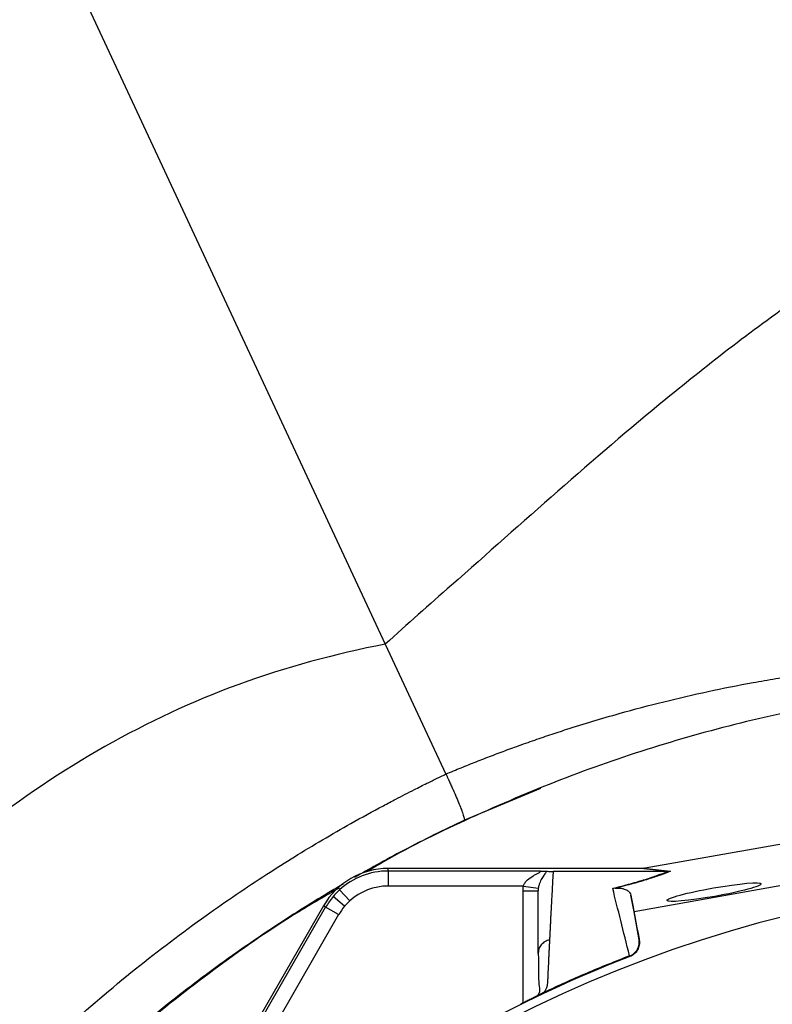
# Model space of a CAD drawing. Header units: millimetres. Extents: x 6 to 914, y 11 to 1153.
# Tile 12 of 17: x 310 to 460, y 761 to 957. Entities that reach past the tile are written whole.
import ezdxf

# ---------------------------------------------------------------- set-up
doc = ezdxf.new("R2010")
doc.units = ezdxf.units.MM

msp = doc.modelspace()

# ---------------------------------------------------------------- linework, layer by layer
at = {"color": 7, "linetype": 'Continuous', "lineweight": 25}
for p, q in [((294.67, 1022.4), (383.06, 832.84)), ((383.06, 832.84), (395.13, 806.96)), ((434.83, 788.25), (490.14, 798.05)), ((491.75, 790), (432.67, 779.54)), ((383.64, 787.66), (383.64, 788.15)), ((433.95, 788.15), (383.64, 788.15)), ((383.64, 787.66), (413.7, 787.66)), ((439.28, 787.56), (416.5, 787.56)), ((439.3, 787.56), (433.95, 788.15)), ((434.52, 788.2), (439.88, 787.6)), ((410.57, 784.66), (383.64, 784.66)), ((410.57, 784.66), (413.54, 784.2)), ((374.94, 780.63), (372.66, 782.57)), ((375.96, 781.69), (373.94, 783.9)), ((432.67, 779.54), (432.01, 782.84)), ((370.74, 780.7), (345.59, 737.13)), ((356.14, 754.42), (371.17, 780.46)), ((371.17, 780.46), (370.74, 780.7)), ((373.76, 778.96), (371.17, 780.46)), ((373.76, 778.96), (360.3, 755.63)), ((433.66, 773.94), (432.67, 779.54)), ((433.63, 774.06), (433.66, 773.94)), ((413.57, 771.65), (413.5, 771.21)), ((431.79, 770.61), (431.75, 770.75)), ((414.24, 763.26), (414.16, 763.22))]:
    msp.add_line(p, q, dxfattribs=at)
at = {"color": 8, "linetype": 'Continuous', "lineweight": 25}
for p, q in [((413.98, 804.11), (398.82, 797.77)), ((410.5, 761.36), (410.5, 783.67))]:
    msp.add_line(p, q, dxfattribs=at)
at = {"color": 7, "linetype": 'Continuous', "lineweight": 25}
for centre, radius, start, end in [((383.64, 773.25), 14.9, 90, 150), ((383.64, 773.25), 14.4, 90, 132.3248), ((525.09, 528.25), 258.01, 91.5972, 261.0813), ((383.64, 773.25), 11.4, 90, 132.3248), ((383.64, 773.25), 14.4, 139.6989, 150), ((383.64, 773.25), 14.4, 132.3248, 139.6989), ((383.64, 773.25), 11.4, 139.6989, 150), ((383.64, 773.25), 11.4, 132.3248, 139.6989), ((525.09, 528.25), 259.7, 111.0565, 128.9435)]:
    msp.add_arc(centre, radius, start, end, dxfattribs=at)
msp.add_ellipse((433.3, 788.25), major_axis=(17.02, 2.99), ratio=0.015428, start_param=4.781806, end_param=4.800012, dxfattribs=at)
msp.add_ellipse((448.58, 783.44), major_axis=(9.38, 1.65), ratio=0.088975, dxfattribs=at)
for points, knots in [([(546.73, 1105.2), (546.13, 1101.55), (544.51, 1090.22), (543.58, 1075.8), (543.88, 1064.71), (544.87, 1042.34), (548.43, 1013.95), (545.81, 984.49), (542.38, 971.82), (538.44, 962.76), (530.06, 949.06), (516.07, 935.7), (500.94, 924.97), (493.03, 919.78), (488.21, 916.71), (479.19, 910.96), (462.08, 899.87), (440.22, 883.01), (417.41, 863.35), (403.31, 850.78), (391.82, 840.68), (387.44, 836.77), (383.06, 832.84)], [0.1318261, 0.1318261, 0.1318261, 0.1318261, 0.1609204, 0.2212882, 0.2413806, 0.2413806, 0.3821756, 0.4349737, 0.4666526, 0.4880574, 0.5165971, 0.5998378, 0.6414582, 0.6553316, 0.6692051, 0.6830785, 0.733023, 0.8168291, 0.8866676, 0.9565061, 0.9565061, 1, 1, 1, 1]), ([(383.06, 832.84), (372.94, 830.84), (343.88, 822.99), (291.46, 792.61), (251.51, 745.25), (218.13, 688.94), (191.48, 629.47), (179.88, 570.08), (176.94, 504.04), (181.98, 438.22), (203.68, 379.92), (220.65, 352.49)], [0, 0, 0, 0, 0.054167, 0.161891, 0.331597, 0.379386, 0.501302, 0.671008, 0.693594, 0.840713, 1, 1, 1, 1]), ([(515.12, 825.52), (514.31, 825.51), (507.03, 825.47), (493.3, 824.18), (474.04, 821.58), (454.99, 817.59), (436.25, 812.4), (417.88, 806.01), (400.01, 798.34), (387.14, 792.13), (380.45, 788.15), (379.33, 787.48)], [0, 0, 0, 0, 0.016939, 0.153449, 0.289958, 0.426468, 0.562977, 0.699487, 0.835996, 0.972506, 1, 1, 1, 1]), ([(395.13, 806.96), (395.63, 807.17), (396.64, 807.59), (398.15, 808.21), (399.66, 808.82), (401.18, 809.42), (402.7, 810.02), (404.23, 810.61), (405.76, 811.18), (407.29, 811.75), (409.5, 812.56), (412.35, 813.58), (415.82, 814.76), (419.83, 816.08), (424.44, 817.51), (430.88, 819.38), (438.52, 821.4), (447.41, 823.45), (454.86, 824.93), (460.12, 825.85), (462.77, 826.27), (464.29, 826.51), (465.05, 826.62), (465.42, 826.68)], [0, 0, 0, 0, 0.022218, 0.044436, 0.066656, 0.08888, 0.111109, 0.133344, 0.155587, 0.177839, 0.2001, 0.251717, 0.301612, 0.349725, 0.424519, 0.499152, 0.624567, 0.748266, 0.873657, 0.936828, 0.968414, 0.984273, 1, 1, 1, 1]), ([(233.56, 435.61), (233.39, 436.17), (233.03, 437.27), (232.51, 438.92), (232, 440.57), (231.4, 442.53), (230.58, 445.29), (229.3, 449.83), (227.76, 455.66), (225.57, 464.78), (223.29, 476.01), (221.15, 489.76), (219.65, 503.38), (218.78, 517.01), (218.53, 530.72), (218.88, 544.26), (219.88, 558.14), (221.41, 571.22), (223.66, 585.11), (226.15, 597.11), (228.79, 607.61), (230.83, 614.91), (232.63, 620.82), (234.74, 627.33), (237.33, 634.74), (240.62, 643.29), (244.7, 653.04), (249.79, 664.05), (255.04, 674.18), (259.57, 682.25), (262.71, 687.57), (265.62, 692.27), (268.11, 696.16), (270.89, 700.37), (273.94, 704.84), (277.27, 709.49), (280.55, 713.91), (283.78, 718.1), (288.84, 724.46), (295.89, 732.74), (306.53, 744.18), (318.86, 756.09), (332.94, 768.1), (346.44, 778.32), (358.95, 786.81), (368.65, 792.79), (376.44, 797.27), (381.32, 799.95), (385.55, 802.18), (388.44, 803.66), (391.19, 805.05), (393.28, 806.08), (394.55, 806.69), (395.12, 806.97)], [0, 0, 0, 0, 0.00393, 0.00785, 0.01176, 0.01566, 0.021696, 0.031307, 0.04762, 0.062588, 0.094908, 0.125286, 0.156955, 0.187754, 0.21791, 0.249903, 0.279543, 0.312259, 0.33913, 0.374975, 0.39535, 0.412478, 0.426417, 0.437215, 0.458913, 0.479615, 0.499349, 0.530554, 0.561876, 0.576668, 0.593309, 0.603754, 0.614177, 0.62458, 0.637971, 0.650886, 0.66333, 0.675303, 0.686804, 0.718439, 0.749039, 0.792721, 0.834578, 0.874496, 0.907518, 0.937036, 0.951741, 0.968424, 0.9748, 0.984183, 0.990428, 0.9957, 1, 1, 1, 1]), ([(395.12, 806.96), (395.16, 806.88), (395.24, 806.72), (395.35, 806.49), (395.45, 806.27), (395.54, 806.08), (395.62, 805.91), (395.69, 805.77), (395.74, 805.65), (395.79, 805.55), (395.82, 805.47), (395.96, 805.17), (396.21, 804.63), (396.68, 803.6), (397.23, 802.33), (397.79, 800.98), (398.27, 799.74), (398.56, 798.9), (398.72, 798.38), (398.78, 798.11), (398.82, 797.94), (398.83, 797.83), (398.82, 797.79), (398.82, 797.77)], [0, 0, 0, 0, 0.020543, 0.039479, 0.056722, 0.072198, 0.085842, 0.097597, 0.107419, 0.115268, 0.121117, 0.124943, 0.187409, 0.250173, 0.372406, 0.500042, 0.610389, 0.754213, 0.819893, 0.87687, 0.925557, 0.966437, 1, 1, 1, 1]), ([(383.64, 787.66), (383.64, 787.64), (383.64, 787.57), (383.64, 787.26), (383.64, 787.03), (383.64, 786.45), (383.64, 786.1), (383.64, 785.38), (383.64, 785.01), (383.64, 784.66)], [0, 0, 0, 0, 0.25, 0.25, 0.5, 0.5, 0.75, 0.75, 1, 1, 1, 1]), ([(410.57, 784.66), (410.58, 784.67), (410.58, 784.67), (410.58, 784.69), (410.59, 784.71), (410.61, 784.76), (410.63, 784.81), (410.66, 784.89), (410.69, 784.95), (410.78, 785.12), (410.84, 785.22), (411.06, 785.52), (411.23, 785.71), (411.75, 786.2), (412.14, 786.47), (412.72, 786.82), (412.92, 786.92), (413.3, 787.13), (413.49, 787.22), (413.73, 787.35), (413.81, 787.4), (413.93, 787.48), (413.97, 787.52), (413.99, 787.59), (413.96, 787.61), (413.86, 787.64), (413.78, 787.65), (413.7, 787.66)], [0, 0, 0, 0, 0.003906, 0.003906, 0.007813, 0.015625, 0.03125, 0.03125, 0.0625, 0.0625, 0.125, 0.125, 0.25, 0.25, 0.5, 0.5, 0.625, 0.625, 0.75, 0.75, 0.8125, 0.8125, 0.875, 0.875, 0.9375, 0.9375, 1, 1, 1, 1]), ([(415.18, 787.6), (415.11, 787.45), (414.99, 787.27), (414.71, 786.86), (414.55, 786.63), (414.22, 786.09), (414.05, 785.79), (413.83, 785.26), (413.75, 785.07), (413.63, 784.66), (413.57, 784.44), (413.54, 784.2)], [0, 0, 0, 0, 0.25, 0.25, 0.5, 0.5, 0.75, 0.75, 0.875, 0.875, 1, 1, 1, 1]), ([(413.7, 787.66), (413.78, 787.66), (413.86, 787.65), (414.02, 787.65), (414.09, 787.65), (414.31, 787.64), (414.45, 787.64), (414.71, 787.63), (414.82, 787.63), (415.02, 787.62), (415.11, 787.61), (415.18, 787.6)], [0, 0, 0, 0, 0.125, 0.125, 0.25, 0.25, 0.5, 0.5, 0.75, 0.75, 1, 1, 1, 1]), ([(415.18, 787.6), (415.32, 787.59), (415.47, 787.58), (415.77, 787.57), (415.88, 787.57), (416.09, 787.56), (416.16, 787.56), (416.31, 787.56), (416.39, 787.56), (416.48, 787.56)], [0, 0, 0, 0, 0.5, 0.5, 0.75, 0.75, 0.875, 0.875, 1, 1, 1, 1]), ([(416.5, 787.56), (416.49, 787.34), (416.46, 786.9), (416.43, 786.24), (416.39, 785.58), (416.35, 784.9), (416.32, 784.22), (416.28, 783.53), (416.24, 782.84), (416.21, 782.14), (416.17, 781.43), (416.13, 780.71), (416.09, 779.99), (416.05, 779.26), (416.01, 778.53), (415.98, 777.78), (415.94, 777.03), (415.9, 776.28), (415.86, 775.51), (415.82, 774.74), (415.8, 774.22), (415.78, 773.96)], [0, 0, 0, 0, 0.055211, 0.110128, 0.164753, 0.219086, 0.273129, 0.326884, 0.38035, 0.43353, 0.486425, 0.539036, 0.591365, 0.643413, 0.695181, 0.746671, 0.797884, 0.848822, 0.899487, 0.949879, 1, 1, 1, 1]), ([(428.38, 784.19), (429.66, 784.5), (430.83, 784.81), (433, 785.41), (433.98, 785.7), (435.33, 786.12), (435.76, 786.26), (436.58, 786.53), (436.96, 786.67), (438.05, 787.06), (438.7, 787.31), (439.28, 787.56)], [0, 0, 0, 0, 0.25, 0.25, 0.5, 0.5, 0.625, 0.625, 0.75, 0.75, 1, 1, 1, 1]), ([(439.88, 787.6), (439.28, 787.36), (438.63, 787.11), (437.52, 786.71), (437.14, 786.58), (436.32, 786.31), (435.88, 786.17), (434.52, 785.74), (433.53, 785.45), (431.89, 784.99), (431.32, 784.84), (430.13, 784.53), (429.51, 784.37), (428.88, 784.21)], [0, 0, 0, 0, 0.25, 0.25, 0.375, 0.375, 0.5, 0.5, 0.75, 0.75, 0.875, 0.875, 1, 1, 1, 1]), ([(373.84, 784.25), (371.2, 782.73), (362.94, 777.97), (349.77, 768.82), (334.42, 756.89), (319.86, 743.99), (310.89, 734.63), (306.4, 729.95)], [0, 0, 0, 0, 0.105288, 0.328966, 0.552644, 0.776322, 1, 1, 1, 1]), ([(410.5, 783.67), (410.89, 783.67), (411.28, 783.67), (412.01, 783.67), (412.34, 783.67), (412.9, 783.67), (413.12, 783.67), (413.42, 783.67), (413.5, 783.67), (413.5, 783.67)], [0, 0, 0, 0, 0.25, 0.25, 0.5, 0.5, 0.75, 0.75, 1, 1, 1, 1]), ([(413.5, 771.21), (413.5, 771.45), (413.5, 771.95), (413.5, 772.68), (413.5, 773.41), (413.5, 774.13), (413.5, 774.85), (413.5, 775.56), (413.5, 776.26), (413.5, 776.97), (413.5, 777.66), (413.5, 778.35), (413.5, 779.03), (413.5, 779.71), (413.5, 780.39), (413.5, 781.05), (413.5, 781.72), (413.5, 782.37), (413.5, 783.03), (413.5, 783.46), (413.5, 783.67)], [0, 0, 0, 0, 0.052635, 0.105608, 0.158921, 0.212573, 0.266566, 0.320902, 0.37558, 0.430604, 0.485973, 0.541688, 0.597751, 0.654162, 0.710923, 0.768034, 0.825496, 0.883311, 0.941478, 1, 1, 1, 1]), ([(431.73, 770.74), (431.13, 773.2), (430.54, 775.54), (429.42, 780.02), (428.89, 782.15), (428.38, 784.19)], [0, 0, 0, 0, 0.5, 0.5, 1, 1, 1, 1]), ([(428.88, 784.21), (428.98, 784.22), (429.06, 784.23), (429.21, 784.24), (429.28, 784.25), (429.45, 784.25), (429.55, 784.25), (429.81, 784.24), (429.95, 784.22), (430.19, 784.19), (430.29, 784.16), (430.48, 784.12), (430.57, 784.09), (430.81, 784.02), (430.95, 783.96), (431.19, 783.84), (431.29, 783.78), (431.57, 783.58), (431.7, 783.44), (431.91, 783.15), (431.98, 783), (432.01, 782.84)], [0, 0, 0, 0, 0.015625, 0.015625, 0.03125, 0.03125, 0.0625, 0.0625, 0.125, 0.125, 0.1875, 0.1875, 0.25, 0.25, 0.375, 0.375, 0.5, 0.5, 0.75, 0.75, 1, 1, 1, 1]), ([(415.78, 773.96), (415.77, 773.71), (415.75, 773.23), (415.71, 772.48), (415.67, 771.74), (415.64, 770.98), (415.59, 769.99), (415.53, 768.75), (415.47, 767.49), (415.43, 766.46), (415.4, 765.84), (415.38, 765.4), (415.35, 765.14), (415.32, 764.91), (415.26, 764.67), (415.17, 764.41), (415.05, 764.11), (414.9, 763.8), (414.77, 763.59), (414.71, 763.48)], [0, 0, 0, 0, 0.077777, 0.1552, 0.232272, 0.308995, 0.385372, 0.530526, 0.674474, 0.747423, 0.819615, 0.846383, 0.869761, 0.889755, 0.906383, 0.929523, 0.9528, 0.976272, 1, 1, 1, 1]), ([(431.75, 770.75), (432.08, 770.87), (432.38, 771.05), (432.9, 771.51), (433.12, 771.77), (433.38, 772.22), (433.45, 772.38), (433.56, 772.7), (433.61, 772.87), (433.66, 773.21), (433.68, 773.38), (433.68, 773.72), (433.66, 773.89), (433.63, 774.06)], [0, 0, 0, 0, 0.25, 0.25, 0.5, 0.5, 0.625, 0.625, 0.75, 0.75, 0.875, 0.875, 1, 1, 1, 1]), ([(433.66, 773.94), (433.72, 773.59), (433.72, 773.25), (433.61, 772.56), (433.49, 772.24), (433.23, 771.78), (433.14, 771.64), (432.92, 771.38), (432.8, 771.25), (432.4, 770.91), (432.11, 770.74), (431.79, 770.61)], [0, 0, 0, 0, 0.25, 0.25, 0.5, 0.5, 0.625, 0.625, 0.75, 0.75, 1, 1, 1, 1]), ([(413.54, 771.65), (413.56, 769.96), (413.6, 767.56), (413.61, 764.95), (413.93, 763.83), (413.57, 763.11), (413.44, 762.85)], [0, 0, 0, 0, 0.5782645, 0.8193991, 0.9352378, 1, 1, 1, 1]), ([(414.16, 763.22), (414.12, 763.2), (414.04, 763.16), (413.91, 763.09), (413.77, 763.02), (413.63, 762.94), (413.48, 762.86), (413.32, 762.78), (413.16, 762.7), (412.99, 762.61), (412.82, 762.52), (412.63, 762.43), (412.44, 762.34), (412.25, 762.24), (411.99, 762.11), (411.66, 761.94), (411.25, 761.74), (410.83, 761.53), (410.41, 761.32), (410.12, 761.18), (409.98, 761.11)], [0, 0, 0, 0, 0.044249, 0.088103, 0.131644, 0.174955, 0.21812, 0.261226, 0.304357, 0.347601, 0.391041, 0.434763, 0.478847, 0.523375, 0.568424, 0.654803, 0.740537, 0.826241, 0.912528, 1, 1, 1, 1]), ([(414.71, 763.48), (414.67, 763.46), (414.61, 763.43), (414.51, 763.39), (414.41, 763.34), (414.32, 763.3), (414.26, 763.28), (414.24, 763.26)], [0, 0, 0, 0, 0.212576, 0.416535, 0.614103, 0.807726, 1, 1, 1, 1])]:
    msp.add_open_spline(points, degree=3, knots=knots, dxfattribs=at)
at = {"color": 8, "linetype": 'Continuous', "lineweight": 25}
for points, knots in [([(398.82, 797.77), (396.79, 796.8), (392.71, 794.86), (386.89, 791.87), (381.63, 789.05), (378.41, 787.2), (376.94, 786.36)], [0, 0, 0, 0, 0.274299, 0.548212, 0.795133, 1, 1, 1, 1]), ([(374.7, 785.09), (372.99, 784.07), (369.43, 781.96), (364, 778.55), (358.33, 774.81), (353.03, 771.15), (347.57, 767.19), (341.88, 762.88), (335.38, 757.68), (330.05, 753.15), (325.95, 749.52), (323.15, 746.97), (320.31, 744.32), (317.43, 741.56), (314.52, 738.7), (309.08, 733.2), (301.37, 724.88), (291.8, 713.46), (282.81, 701.58), (274.78, 689.77), (267.61, 678.07), (262.88, 669.54), (259.93, 663.86), (258.58, 661.18), (257.24, 658.48), (255.94, 655.76), (254.65, 653.02), (253.39, 650.26), (251.75, 646.57), (249.67, 641.67), (247.1, 635.26), (244.4, 627.98), (241.84, 620.47), (239.46, 612.84), (237.3, 605.21), (235.35, 597.5), (233.71, 590.22), (232.38, 583.62), (231.28, 577.45), (230.34, 571.45), (229.54, 565.6), (228.87, 559.92), (228.33, 554.41), (227.91, 549.07), (227.58, 543.77), (227.33, 538.06), (227.17, 531.48), (227.17, 523.9), (227.39, 515.98), (227.8, 508.43), (228.33, 501.72), (228.91, 495.86), (229.61, 489.95), (230.9, 480.68), (233.17, 467.98), (236.71, 452.67), (239.7, 442.77), (241.18, 437.89)], [0, 0, 0, 0, 0.014889, 0.030921, 0.047817, 0.065576, 0.079034, 0.098172, 0.118885, 0.141174, 0.150362, 0.159793, 0.169468, 0.179386, 0.189547, 0.199951, 0.237121, 0.274176, 0.311211, 0.348319, 0.380764, 0.413652, 0.421097, 0.428563, 0.436053, 0.443564, 0.451098, 0.458654, 0.466233, 0.481241, 0.498411, 0.517744, 0.539239, 0.557646, 0.577388, 0.598465, 0.617049, 0.633092, 0.648684, 0.663822, 0.678507, 0.69274, 0.706519, 0.719846, 0.73272, 0.746128, 0.762517, 0.781888, 0.802735, 0.821675, 0.838302, 0.852972, 0.865684, 0.882707, 0.922842, 0.96194, 1, 1, 1, 1]), ([(415.78, 773.96), (415.48, 773.86), (414.84, 773.65), (414.1, 772.98), (413.65, 772.28), (413.59, 771.8), (413.57, 771.65)], [0, 0, 0, 0, 0.2758162, 0.5676136, 0.8594109, 1, 1, 1, 1])]:
    msp.add_open_spline(points, degree=3, knots=knots, dxfattribs=at)
at = {"color": 7, "linetype": 'Continuous', "lineweight": 25}
for points in [[(434.52, 788.2), (434.33, 788.17), (434.14, 788.15), (433.95, 788.15)], [(439.28, 787.56), (439.29, 787.56), (439.29, 787.56), (439.3, 787.56)], [(439.3, 787.56), (439.49, 787.56), (439.68, 787.57), (439.88, 787.6)], [(410.5, 783.67), (410.5, 784), (410.52, 784.33), (410.57, 784.66)], [(413.54, 784.2), (413.51, 784.02), (413.5, 783.85), (413.5, 783.67)], [(428.88, 784.21), (428.71, 784.19), (428.54, 784.18), (428.38, 784.19)], [(432.01, 782.84), (432.52, 780.1), (433.06, 777.18), (433.63, 774.06)], [(431.74, 770.75), (428.86, 769.64), (423.14, 767.32), (417.5, 764.79), (414.71, 763.48)]]:
    msp.add_open_spline(points, degree=3, dxfattribs=at)

doc.saveas('drawing.dxf')
